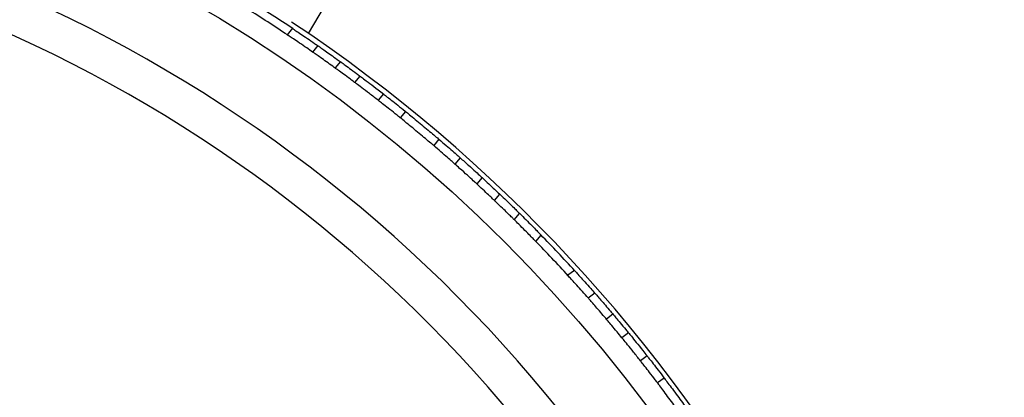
# Model space of a CAD drawing. Header units: millimetres. Extents: x 65 to 121, y 64 to 185.
# Tile 42 of 175: x 87.21 to 92, y 88.02 to 89.86. Entities that reach past the tile are written whole.
import ezdxf

# ---------------------------------------------------------------- set-up
doc = ezdxf.new("R2010")
doc.units = ezdxf.units.MM
doc.styles.add('SLDTEXTSTYLE0', font='TXT', dxfattribs={"width": 0.75})
doc.dimstyles.new('SLDDIMSTYLE2', dxfattribs={"dimtxt": 3.5, "dimasz": 3.302, "dimexe": 0, "dimexo": 0.0625, "dimgap": 0.875, "dimtad": 1, "dimlfac": 20, "dimrnd": 1e-09, "dimzin": 12, "dimdsep": 46, "dimtxsty": 'SLDTEXTSTYLE0', "dimsah": 1, "dimcen": 0.09, "dimadec": 0, "dimazin": 3, "dimtfac": 1, "dimtofl": 0, "dimtmove": 0, "dimatfit": 3, "dimfxl": 0, "dimfrac": 2, "dimtolj": 1, "dimtzin": 12, "dimarcsym": 0})

# ---------------------------------------------------------------- blocks, each defined once
blk = doc.blocks.new('_D_2')
at = {"color": 7, "linetype": 'Continuous', "lineweight": 18}
for p, q in [((85.6378, 104.0135), (117.2944, 104.0135)), ((116.2944, 104.0135), (116.2944, 64.0135)), ((85.6378, 64.0135), (117.2944, 64.0135))]:
    blk.add_line(p, q, dxfattribs=at)
for points in [[(116.2944, 104.0135), (115.7864, 100.7115), (116.8024, 100.7115)], [(116.2944, 64.0135), (116.8024, 67.3155), (115.7864, 67.3155)]]:
    blk.add_solid(points, dxfattribs=at)
at = {"color": 7, "linetype": 'Continuous', "lineweight": 18, "insert": (111.7827, 78.2428), "char_height": 3.5, "attachment_point": 1, "rotation": 90, "style": 'SLDTEXTSTYLE0'}
blk.add_mtext('800', dxfattribs=at)

msp = doc.modelspace()

# ---------------------------------------------------------------- linework, layer by layer
at = {"color": 7, "linetype": 'Continuous', "lineweight": 25}
for p, q in [((88.61668, 89.7907), (88.86199, 90.20661)), ((88.53832, 89.81599), (88.51258, 89.78505)), ((88.6619, 89.73155), (88.63619, 89.70065)), ((88.77138, 89.6538), (88.74573, 89.62298)), ((88.86624, 89.58381), (88.84063, 89.55303)), ((88.98055, 89.49655), (88.95495, 89.46578)), ((89.08754, 89.41165), (89.06195, 89.3809)), ((89.25081, 89.2758), (89.22522, 89.24505)), ((89.35374, 89.18602), (89.32814, 89.15525)), ((89.46033, 89.08948), (89.43471, 89.05869)), ((89.52074, 88.97808), (89.54634, 89.00885)), ((89.61707, 88.88454), (89.64271, 88.91535)), ((89.72252, 88.77831), (89.74816, 88.80912)), ((89.90986, 88.63781), (89.87737, 88.61387)), ((90.00962, 88.52624), (89.97727, 88.5024)), ((90.09731, 88.42455), (90.06504, 88.40077)), ((90.17267, 88.3339), (90.14043, 88.31013)), ((90.26277, 88.22181), (90.23056, 88.19807)), ((90.34634, 88.11378), (90.31413, 88.09004))]:
    msp.add_line(p, q, dxfattribs=at)
msp.add_circle((84.37246, 83.57916), 7.35, dxfattribs=at)
for radius, start, end in [(7, 335.608272, 87.51161), (6.80778, 335.727508, 87.403456), (7.5, 56.239855, 58.078349), (7.46, 56.272166, 58.046037), (7.52307, 2.517804, 56.415784), (7.5, 42.393701, 44.232195), (7.46, 42.426012, 44.199883)]:
    msp.add_arc((84.37246, 83.57916), radius, start, end, dxfattribs=at)
for points, knots in [([(88.53951, 89.81499), (88.53956, 89.81496), (88.53967, 89.81489), (88.55371, 89.8055), (88.57798, 89.78915), (88.61022, 89.76721), (88.6397, 89.7469), (88.65685, 89.73497), (88.66211, 89.73131)], [0, 0, 0, 0, 0.1340835, 0.327829, 0.5220814, 0.717289, 0.9133274, 1, 1, 1, 1]), ([(88.63643, 89.70045), (88.62686, 89.70709), (88.60529, 89.72207), (88.57229, 89.74467), (88.54212, 89.7651), (88.52148, 89.77894), (88.51204, 89.78524), (88.5133, 89.7844), (88.5136, 89.7842)], [0, 0, 0, 0, 0.1564838, 0.3527347, 0.5491125, 0.7450054, 0.9399518, 1, 1, 1, 1]), ([(88.74939, 89.62019), (88.7392, 89.62755), (88.7186, 89.64243), (88.68805, 89.66419), (88.66197, 89.6826), (88.64377, 89.69533), (88.63637, 89.70049), (88.6365, 89.70039), (88.63653, 89.70037)], [0, 0, 0, 0, 0.1852898, 0.3745511, 0.5639077, 0.7529751, 0.941451, 1, 1, 1, 1]), ([(88.66265, 89.73093), (88.66282, 89.73081), (88.66325, 89.73051), (88.67529, 89.7221), (88.69648, 89.70722), (88.72453, 89.68734), (88.75203, 89.66765), (88.76868, 89.65561), (88.77503, 89.65101)], [0, 0, 0, 0, 0.1297604, 0.317439, 0.5054428, 0.6940534, 0.8831787, 1, 1, 1, 1]), ([(88.77272, 89.65268), (88.77277, 89.65265), (88.77288, 89.65257), (88.78815, 89.64149), (88.81456, 89.62219), (88.84288, 89.60127), (88.86087, 89.58783), (88.86624, 89.58381)], [0, 0, 0, 0, 0.1674294, 0.4100746, 0.6529995, 0.8964119, 1, 1, 1, 1]), ([(88.84063, 89.55303), (88.83064, 89.56047), (88.80806, 89.57731), (88.77775, 89.59957), (88.7555, 89.61577), (88.74498, 89.62338), (88.74667, 89.62216), (88.74708, 89.62187)], [0, 0, 0, 0, 0.1935268, 0.43744426, 0.68123736, 0.92460354, 1, 1, 1, 1]), ([(88.86624, 89.58381), (88.8712, 89.5801), (88.88125, 89.57258), (88.91316, 89.54847), (88.94814, 89.52171), (88.97179, 89.50335), (88.98055, 89.49655)], [0, 0, 0, 0, 0.2730593, 0.5536311, 0.834536, 1, 1, 1, 1]), ([(88.95495, 89.46578), (88.94069, 89.47684), (88.91154, 89.49942), (88.87449, 89.52758), (88.85064, 89.54553), (88.84336, 89.55098), (88.84063, 89.55303)], [0, 0, 0, 0, 0.2695067, 0.5505352, 0.831577, 1, 1, 1, 1]), ([(89.06195, 89.3809), (89.05699, 89.38491), (89.04006, 89.39857), (89.01161, 89.42129), (88.98181, 89.44481), (88.96289, 89.4596), (88.95713, 89.46409), (88.95495, 89.46578)], [0, 0, 0, 0, 0.1032262, 0.3519301, 0.6007039, 0.8495089, 1, 1, 1, 1]), ([(88.98055, 89.49655), (88.98449, 89.49348), (88.99244, 89.48728), (89.0178, 89.46739), (89.04996, 89.44189), (89.07466, 89.42206), (89.08708, 89.41203), (89.08754, 89.41165)], [0, 0, 0, 0, 0.24349717, 0.49234053, 0.74129826, 0.9902922, 1, 1, 1, 1]), ([(89.22522, 89.24505), (89.21904, 89.25034), (89.20666, 89.26092), (89.17854, 89.28475), (89.14707, 89.31111), (89.11492, 89.33773), (89.08605, 89.36138), (89.06955, 89.37476), (89.06297, 89.38008), (89.06195, 89.3809)], [0, 0, 0, 0, 0.1617689, 0.3235379, 0.4853016, 0.6470457, 0.8087868, 0.9705461, 1, 1, 1, 1]), ([(89.08754, 89.41165), (89.09387, 89.40653), (89.10653, 89.39628), (89.13506, 89.37296), (89.16671, 89.34681), (89.19873, 89.32003), (89.22723, 89.29594), (89.24339, 89.28215), (89.24982, 89.27664), (89.25081, 89.2758)], [0, 0, 0, 0, 0.1617689, 0.3235378, 0.4853015, 0.6470458, 0.8087871, 0.9705464, 1, 1, 1, 1]), ([(89.25081, 89.2758), (89.26255, 89.2657), (89.28603, 89.24552), (89.31721, 89.21829), (89.34204, 89.1964), (89.34982, 89.1895), (89.35374, 89.18602)], [0, 0, 0, 0, 0.2489878, 0.4979738, 0.747, 1, 1, 1, 1]), ([(89.32814, 89.15525), (89.3243, 89.15866), (89.31663, 89.16548), (89.2921, 89.18712), (89.26084, 89.21442), (89.23716, 89.23478), (89.22522, 89.24505)], [0, 0, 0, 0, 0.2489161, 0.4978286, 0.7468227, 1, 1, 1, 1]), ([(89.35374, 89.18602), (89.36778, 89.17348), (89.39586, 89.14842), (89.4304, 89.117), (89.4516, 89.09753), (89.45803, 89.0916), (89.46033, 89.08948)], [0, 0, 0, 0, 0.2810724, 0.5621436, 0.8432075, 1, 1, 1, 1]), ([(89.43471, 89.05869), (89.43, 89.06304), (89.42057, 89.07174), (89.39049, 89.09927), (89.358, 89.12865), (89.33603, 89.14822), (89.32814, 89.15525)], [0, 0, 0, 0, 0.2807027, 0.5613952, 0.8423288, 1, 1, 1, 1]), ([(89.46033, 89.08948), (89.47182, 89.07882), (89.4948, 89.05752), (89.52265, 89.03129), (89.54038, 89.01448), (89.54758, 89.00762), (89.546, 89.00911), (89.54586, 89.00925)], [0, 0, 0, 0, 0.2439291, 0.4878626, 0.7316427, 0.9749632, 1, 1, 1, 1]), ([(89.51957, 88.97905), (89.5199, 88.97873), (89.52157, 88.97715), (89.5128, 88.98551), (89.49364, 89.00368), (89.46609, 89.0296), (89.44466, 89.04946), (89.43471, 89.05869)], [0, 0, 0, 0, 0.060049, 0.302844, 0.5457267, 0.7890538, 1, 1, 1, 1]), ([(89.61623, 88.88524), (89.616, 88.88546), (89.61548, 88.88598), (89.60396, 88.89735), (89.58484, 88.9161), (89.5598, 88.94046), (89.53617, 88.96321), (89.52217, 88.97657), (89.51734, 88.98118)], [0, 0, 0, 0, 0.1466176, 0.3343953, 0.5224536, 0.7111328, 0.9003073, 1, 1, 1, 1]), ([(89.54298, 89.01199), (89.55228, 89.00312), (89.57087, 88.98538), (89.59796, 88.95917), (89.62069, 88.93699), (89.63636, 88.92158), (89.64256, 88.91545), (89.64243, 88.91558), (89.6424, 88.91561)], [0, 0, 0, 0, 0.1893089, 0.3786139, 0.5679707, 0.7570331, 0.9455068, 1, 1, 1, 1]), ([(89.64247, 88.91554), (89.6529, 88.9052), (89.67377, 88.88452), (89.70333, 88.85479), (89.72758, 88.83015), (89.74308, 88.81428), (89.74896, 88.80824), (89.74791, 88.80931), (89.74782, 88.80941)], [0, 0, 0, 0, 0.1963819, 0.3927612, 0.5891271, 0.7848934, 0.9796854, 1, 1, 1, 1]), ([(89.72117, 88.77943), (89.72148, 88.77912), (89.72252, 88.77805), (89.71361, 88.78721), (89.69562, 88.80562), (89.66974, 88.83187), (89.64214, 88.85956), (89.62429, 88.87725), (89.61679, 88.88468)], [0, 0, 0, 0, 0.0790458, 0.2728733, 0.4669469, 0.6619138, 0.8578124, 1, 1, 1, 1]), ([(89.97744, 88.50214), (89.96773, 88.51316), (89.9483, 88.53521), (89.92034, 88.56645), (89.89716, 88.5921), (89.88221, 88.6085), (89.87653, 88.61472), (89.87754, 88.61361), (89.87763, 88.61351)], [0, 0, 0, 0, 0.1963931, 0.3927835, 0.5891604, 0.7849311, 0.9797169, 1, 1, 1, 1]), ([(89.9109, 88.6364), (89.9106, 88.63672), (89.9096, 88.63782), (89.91821, 88.62839), (89.93552, 88.60934), (89.96018, 88.58194), (89.98619, 88.55275), (90.00278, 88.53389), (90.00976, 88.52596)], [0, 0, 0, 0, 0.0790585, 0.2729017, 0.4669885, 0.661959, 0.8578514, 1, 1, 1, 1]), ([(90.06792, 88.39718), (90.05979, 88.40677), (90.04335, 88.42614), (90.01889, 88.45458), (89.99797, 88.4787), (89.98335, 88.49542), (89.9774, 88.50219), (89.9775, 88.50207), (89.97753, 88.50204)], [0, 0, 0, 0, 0.1852898, 0.3745511, 0.5639077, 0.7529751, 0.941451, 1, 1, 1, 1]), ([(90.0102, 88.52546), (90.01034, 88.5253), (90.01068, 88.52491), (90.02036, 88.51387), (90.03738, 88.49434), (90.05985, 88.46833), (90.08184, 88.44263), (90.09512, 88.42695), (90.10019, 88.42097)], [0, 0, 0, 0, 0.1297604, 0.317439, 0.5054428, 0.6940534, 0.8831787, 1, 1, 1, 1]), ([(90.09835, 88.42315), (90.09838, 88.4231), (90.09847, 88.42299), (90.11065, 88.40859), (90.13167, 88.38353), (90.15416, 88.35644), (90.16842, 88.33908), (90.17267, 88.3339)], [0, 0, 0, 0, 0.1674294, 0.4100746, 0.6529995, 0.8964119, 1, 1, 1, 1]), ([(90.14043, 88.31013), (90.13251, 88.31975), (90.11462, 88.3415), (90.09052, 88.37037), (90.0728, 88.39143), (90.0644, 88.40134), (90.06575, 88.39974), (90.06607, 88.39936)], [0, 0, 0, 0, 0.1935268, 0.4374443, 0.6812374, 0.9246035, 1, 1, 1, 1]), ([(90.17267, 88.3339), (90.1766, 88.32911), (90.18455, 88.3194), (90.20976, 88.28836), (90.23733, 88.254), (90.25589, 88.23052), (90.26277, 88.22181)], [0, 0, 0, 0, 0.2730593, 0.5536311, 0.834536, 1, 1, 1, 1]), ([(90.23056, 88.19807), (90.21935, 88.21221), (90.19646, 88.24112), (90.16722, 88.27732), (90.14836, 88.30046), (90.14259, 88.3075), (90.14043, 88.31013)], [0, 0, 0, 0, 0.2695067, 0.5505352, 0.831577, 1, 1, 1, 1]), ([(90.26277, 88.22181), (90.26586, 88.21789), (90.2721, 88.20997), (90.29196, 88.18459), (90.31708, 88.15213), (90.33633, 88.12697), (90.34598, 88.11425), (90.34634, 88.11378)], [0, 0, 0, 0, 0.24349717, 0.49234053, 0.74129826, 0.9902922, 1, 1, 1, 1]), ([(90.31413, 88.09004), (90.31027, 88.09512), (90.29711, 88.11244), (90.27492, 88.1413), (90.25161, 88.17128), (90.23678, 88.19016), (90.23226, 88.1959), (90.23056, 88.19807)], [0, 0, 0, 0, 0.1032262, 0.3519301, 0.6007039, 0.8495089, 1, 1, 1, 1]), ([(90.44015, 87.91906), (90.43825, 87.92171), (90.43201, 87.93043), (90.41689, 87.95145), (90.39408, 87.98282), (90.36914, 88.01672), (90.34513, 88.04897), (90.32596, 88.07445), (90.31768, 88.08537), (90.31413, 88.09004)], [0, 0, 0, 0, 0.0705008, 0.2321987, 0.3939057, 0.5555977, 0.7172741, 0.8789586, 1, 1, 1, 1]), ([(90.34634, 88.11378), (90.34686, 88.11309), (90.35167, 88.10675), (90.36385, 88.09065), (90.38602, 88.06108), (90.41077, 88.02769), (90.43523, 87.99429), (90.45666, 87.96469), (90.46778, 87.94918), (90.47211, 87.94314), (90.47235, 87.9428)], [0, 0, 0, 0, 0.0198044, 0.1815586, 0.343328, 0.5050889, 0.666831, 0.8285732, 0.9903344, 1, 1, 1, 1])]:
    msp.add_open_spline(points, degree=3, knots=knots, dxfattribs=at)

# ---------------------------------------------------------------- dimensions: what is measured, and where the dimension line sits
at = {"color": 7, "linetype": 'Continuous', "lineweight": 18}
dim = msp.add_linear_dim(base=(116.29442, 64.01348), p1=(84.6378, 104.01348), p2=(84.6378, 64.01348), angle=90, dimstyle='SLDDIMSTYLE2', dxfattribs=at)
dim.commit()
dim.dimension.update_dxf_attribs({"geometry": '_D_2', "text_midpoint": (116.29442, 82.12194), "dimtype": 160})

doc.saveas('drawing.dxf')
